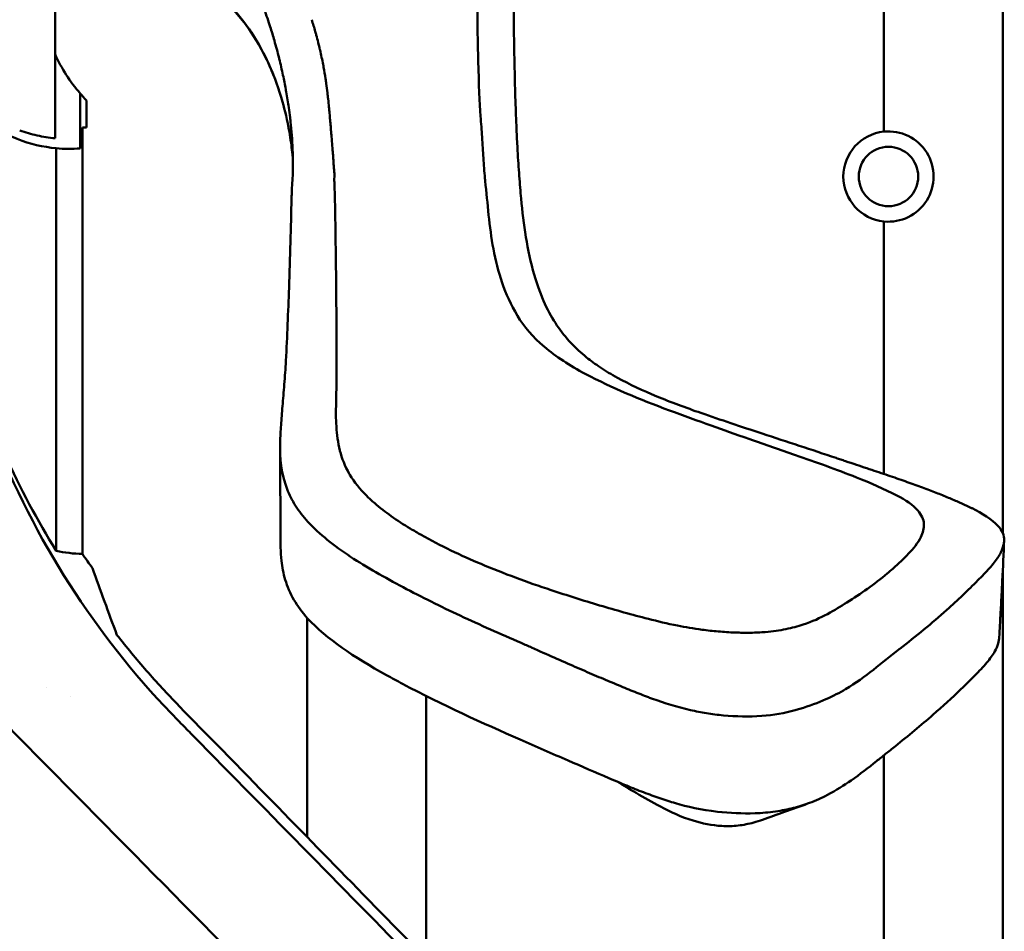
# Model space of a CAD drawing. Header units: millimetres. Extents: x 0 to 2100, y 0 to 1485.
# Tile 39 of 256: x 901 to 943, y 1127 to 1165. Entities that reach past the tile are written whole.
import ezdxf

# ---------------------------------------------------------------- set-up
doc = ezdxf.new("R2010")
doc.units = ezdxf.units.MM
doc.header["$LTSCALE"] = 5
doc.layers.add('Sichtbar (ISO)', color=7, linetype='Continuous', lineweight=50)

msp = doc.modelspace()

# ---------------------------------------------------------------- linework, layer by layer
at = {"layer": 'Sichtbar (ISO)'}
for p, q in [((902.846, 1160.121), (902.846, 1166.065)), ((937.707, 1160.402), (937.707, 1166.214)), ((942.707, 1143.514), (942.707, 1166.214)), ((903.906, 1162.006), (903.906, 1159.694)), ((904.168, 1161.719), (904.168, 1160.577)), ((903.997, 1160.577), (903.997, 1142.627)), ((903.997, 1160.577), (904.168, 1160.577)), ((902.897, 1159.703), (902.897, 1142.762)), ((937.707, 1145.995), (937.707, 1156.622)), ((942.707, 1104.34), (942.707, 1141.819)), ((913.457, 1130.707), (913.457, 1139.933)), ((902.477, 1136.991), (902.477, 1136.991)), ((903.477, 1136.634), (903.477, 1136.634)), ((918.457, 1136.649), (918.457, 1125.588)), ((937.707, 1113.532), (937.707, 1134.152))]:
    msp.add_line(p, q, dxfattribs=at)
msp.add_circle((937.902, 1158.512), 1.25, dxfattribs=at)
for centre, radius, start, end in [((909.207, 1166.577), 7, 204.6665, 220.7726), ((937.902, 1158.512), 1.9, 95.8907, 264.1093), ((937.902, 1158.512), 1.9, 264.1093, 95.8907), ((932.792, 1162.565), 35.024, 214.6999, 215.8862)]:
    msp.add_arc(centre, radius, start, end, dxfattribs=at)
for centre, major_axis, ratio, start_param, end_param in [((909.207, 1166.577), (-7, 0), 0.999963, 0.711617, 0.767142), ((903.457, 1165.66), (5.991, -0.065), 0.998536, 4.629813, 4.798303), ((932.766, 1203.258), (-31.077, -60.059), 0.268067, 0.070356, 0.127958), ((932.766, 1122.48), (31.078, -60.062), 0.268044, 4.246224, 4.294957), ((931.426, 1136.955), (-5.62, -0.962), 0.2546, 1.997743, 2.037599)]:
    msp.add_ellipse(centre, major_axis=major_axis, ratio=ratio, start_param=start_param, end_param=end_param, dxfattribs=at)
for points, knots in [([(912.822, 1158.206), (912.823, 1158.217), (912.824, 1158.229), (912.825, 1158.242), (912.834, 1158.378), (912.841, 1158.519), (912.846, 1158.667), (912.849, 1158.773), (912.851, 1158.884), (912.852, 1158.998), (912.852, 1159.042), (912.852, 1159.087), (912.852, 1159.132), (912.851, 1159.295), (912.847, 1159.464), (912.84, 1159.64), (912.837, 1159.733), (912.832, 1159.828), (912.826, 1159.925), (912.821, 1160.012), (912.815, 1160.101), (912.809, 1160.191), (912.795, 1160.381), (912.777, 1160.579), (912.755, 1160.783), (912.747, 1160.852), (912.739, 1160.921), (912.731, 1160.991), (912.715, 1161.129), (912.696, 1161.271), (912.676, 1161.415), (912.645, 1161.631), (912.609, 1161.854), (912.569, 1162.082), (912.563, 1162.115), (912.557, 1162.148), (912.551, 1162.182), (912.516, 1162.378), (912.476, 1162.577), (912.434, 1162.78), (912.386, 1163.007), (912.333, 1163.237), (912.275, 1163.47), (912.273, 1163.48), (912.27, 1163.491), (912.268, 1163.501), (912.207, 1163.745), (912.141, 1163.991), (912.07, 1164.239), (912.016, 1164.429), (911.958, 1164.621), (911.897, 1164.812), (911.879, 1164.87), (911.86, 1164.928), (911.841, 1164.986), (911.76, 1165.235), (911.673, 1165.485), (911.581, 1165.734), (911.527, 1165.88), (911.471, 1166.026), (911.413, 1166.171), (911.372, 1166.274), (911.33, 1166.377), (911.288, 1166.479), (911.185, 1166.726), (911.076, 1166.971), (910.963, 1167.214), (910.916, 1167.313), (910.869, 1167.412), (910.821, 1167.509), (910.751, 1167.652), (910.679, 1167.794), (910.605, 1167.935), (910.48, 1168.172), (910.35, 1168.406), (910.214, 1168.635), (910.182, 1168.69), (910.15, 1168.744), (910.117, 1168.798), (910.011, 1168.971), (909.902, 1169.143), (909.789, 1169.311), (909.641, 1169.532), (909.487, 1169.749), (909.326, 1169.96), (909.315, 1169.975), (909.303, 1169.99), (909.292, 1170.006), (909.142, 1170.201), (908.986, 1170.391), (908.824, 1170.577), (908.666, 1170.757), (908.502, 1170.933), (908.333, 1171.102), (908.315, 1171.12), (908.297, 1171.138), (908.279, 1171.156), (908.091, 1171.342), (907.896, 1171.519), (907.694, 1171.688), (907.541, 1171.815), (907.385, 1171.937), (907.223, 1172.054), (907.171, 1172.092), (907.119, 1172.129), (907.066, 1172.165)], [0.0000133, 0.0000133, 0.0000133, 0.0000133, 0.0032823, 0.0032823, 0.0032823, 0.0401978, 0.0401978, 0.0401978, 0.0667736, 0.0667736, 0.0667736, 0.0771132, 0.0771132, 0.0771132, 0.1140287, 0.1140287, 0.1140287, 0.1335001, 0.1335001, 0.1335001, 0.1509442, 0.1509442, 0.1509442, 0.1878596, 0.1878596, 0.1878596, 0.2002459, 0.2002459, 0.2002459, 0.2247751, 0.2247751, 0.2247751, 0.2616906, 0.2616906, 0.2616906, 0.2670745, 0.2670745, 0.2670745, 0.2986061, 0.2986061, 0.2986061, 0.3339162, 0.3339162, 0.3339162, 0.3355215, 0.3355215, 0.3355215, 0.372437, 0.372437, 0.372437, 0.4008103, 0.4008103, 0.4008103, 0.4093525, 0.4093525, 0.4093525, 0.4462679, 0.4462679, 0.4462679, 0.4678943, 0.4678943, 0.4678943, 0.4831834, 0.4831834, 0.4831834, 0.5200989, 0.5200989, 0.5200989, 0.535111, 0.535111, 0.535111, 0.5570144, 0.5570144, 0.5570144, 0.5939298, 0.5939298, 0.5939298, 0.6026966, 0.6026966, 0.6026966, 0.6308453, 0.6308453, 0.6308453, 0.6677608, 0.6677608, 0.6677608, 0.6704216, 0.6704216, 0.6704216, 0.7046762, 0.7046762, 0.7046762, 0.7380553, 0.7380553, 0.7380553, 0.7415917, 0.7415917, 0.7415917, 0.7785072, 0.7785072, 0.7785072, 0.8064181, 0.8064181, 0.8064181, 0.8154227, 0.8154227, 0.8154227, 0.8154227]), ([(922.11, 1171.197), (922.11, 1171.173), (922.11, 1171.149), (922.11, 1170.841), (922.111, 1170.553), (922.112, 1169.878), (922.113, 1169.487), (922.118, 1167.85), (922.126, 1166.559), (922.143, 1165.04), (922.146, 1164.758), (922.158, 1163.932), (922.168, 1163.409), (922.19, 1162.419), (922.203, 1161.97), (922.231, 1161.137), (922.246, 1160.752), (922.275, 1160.118), (922.288, 1159.857), (922.324, 1159.233), (922.347, 1158.876), (922.397, 1158.211), (922.424, 1157.882), (922.452, 1157.584)], [-1.540245, -1.540245, -1.540245, -1.540245, -1.533082, -1.533082, -1.448126, -1.448126, -1.335024, -1.335024, -0.979638, -0.979638, -0.8982, -0.8982, -0.737424, -0.737424, -0.587405, -0.587405, -0.441912, -0.441912, -0.332147, -0.332147, -0.166901, -0.166901, -0.000062, -0.000062, -0.000062, -0.000062]), ([(920.926, 1158.444), (920.916, 1158.578), (920.903, 1158.716), (920.882, 1159.004), (920.874, 1159.148), (920.849, 1159.572), (920.832, 1159.866), (920.79, 1160.454), (920.767, 1160.744), (920.698, 1161.615), (920.672, 1162.385), (920.638, 1163.788), (920.622, 1164.22), (920.62, 1164.916), (920.626, 1165.225), (920.609, 1165.876), (920.577, 1166.459), (920.576, 1167.769), (920.589, 1168.243), (920.584, 1168.839), (920.583, 1168.947), (920.581, 1169.061)], [0.0000031, 0.0000031, 0.0000031, 0.0000031, 0.0821187, 0.0821187, 0.1587371, 0.1587371, 0.3004921, 0.3004921, 0.4259729, 0.4259729, 0.6569189, 0.6569189, 0.7538309, 0.7538309, 0.8070362, 0.8070362, 0.841488, 0.841488, 0.8621091, 0.8621091, 0.8664982, 0.8664982, 0.8664982, 0.8664982]), ([(912.851, 1159.237), (912.841, 1159.346), (912.831, 1159.448), (912.806, 1159.669), (912.79, 1159.796), (912.751, 1160.078), (912.727, 1160.23), (912.613, 1160.887), (912.512, 1161.306), (912.256, 1162.216), (912.073, 1162.702), (911.81, 1163.311), (911.699, 1163.546), (911.35, 1164.206), (911.091, 1164.621), (910.646, 1165.209), (910.493, 1165.394), (910.181, 1165.741), (910.021, 1165.905), (909.681, 1166.224), (909.496, 1166.382), (909.118, 1166.677), (908.926, 1166.814), (908.535, 1167.066), (908.339, 1167.181), (907.951, 1167.389), (907.767, 1167.479), (907.416, 1167.635), (907.249, 1167.703), (906.932, 1167.821), (906.783, 1167.872), (906.368, 1168.004), (906.099, 1168.076), (905.422, 1168.23), (905.01, 1168.299), (904.581, 1168.348), (904.567, 1168.35), (904.554, 1168.351)], [0.272416, 0.272416, 0.272416, 0.272416, 0.327954, 0.327954, 0.401002, 0.401002, 0.486471, 0.486471, 0.78172, 0.78172, 1.262794, 1.262794, 1.559782, 1.559782, 2.103031, 2.103031, 2.354877, 2.354877, 2.59451, 2.59451, 2.839258, 2.839258, 3.071411, 3.071411, 3.300114, 3.300114, 3.497352, 3.497352, 3.670333, 3.670333, 3.822054, 3.822054, 4.088271, 4.088271, 4.487785, 4.487785, 4.500821, 4.500821, 4.500821, 4.500821]), ([(912.084, 1162.654), (911.861, 1163.235), (911.578, 1163.824), (910.916, 1164.869), (910.553, 1165.336), (909.459, 1166.443), (908.617, 1167.026), (907.049, 1167.693), (906.363, 1167.886), (905.657, 1168.008)], [0, 0, 0, 0, 0.2412218, 0.2412218, 0.4468755, 0.4468755, 0.7743655, 0.7743655, 0.99502, 0.99502, 0.99502, 0.99502]), ([(913.642, 1165.114), (913.696, 1164.945), (913.746, 1164.777), (913.792, 1164.611), (913.806, 1164.562), (913.82, 1164.513), (913.833, 1164.464), (913.89, 1164.256), (913.942, 1164.05), (913.989, 1163.849), (913.99, 1163.844), (913.992, 1163.839), (913.993, 1163.834), (914.041, 1163.628), (914.083, 1163.427), (914.122, 1163.228), (914.129, 1163.191), (914.136, 1163.153), (914.143, 1163.116), (914.173, 1162.955), (914.2, 1162.794), (914.225, 1162.631), (914.235, 1162.562), (914.245, 1162.493), (914.255, 1162.424), (914.273, 1162.293), (914.289, 1162.161), (914.305, 1162.03), (914.314, 1161.945), (914.324, 1161.86), (914.333, 1161.776), (914.345, 1161.662), (914.356, 1161.55), (914.367, 1161.44), (914.375, 1161.349), (914.384, 1161.26), (914.392, 1161.173), (914.401, 1161.077), (914.409, 1160.984), (914.417, 1160.893), (914.425, 1160.798), (914.433, 1160.707), (914.44, 1160.618), (914.446, 1160.546), (914.452, 1160.476), (914.458, 1160.408), (914.467, 1160.301), (914.475, 1160.2), (914.483, 1160.105), (914.487, 1160.066), (914.49, 1160.029), (914.493, 1159.992), (914.504, 1159.865), (914.513, 1159.749), (914.522, 1159.642), (914.522, 1159.636), (914.523, 1159.631), (914.523, 1159.625), (914.531, 1159.525), (914.538, 1159.432), (914.545, 1159.345), (914.549, 1159.285), (914.554, 1159.227), (914.557, 1159.172), (914.559, 1159.143), (914.561, 1159.115), (914.562, 1159.087), (914.567, 1159.006), (914.569, 1158.929), (914.575, 1158.858), (914.579, 1158.817), (914.584, 1158.778), (914.589, 1158.74), (914.592, 1158.711), (914.595, 1158.682), (914.597, 1158.653), (914.601, 1158.586), (914.598, 1158.518), (914.593, 1158.452)], [0.5714286, 0.5714286, 0.5714286, 0.5714286, 0.5934769, 0.5934769, 0.5934769, 0.6, 0.6, 0.6, 0.6278655, 0.6278655, 0.6278655, 0.6285714, 0.6285714, 0.6285714, 0.6571429, 0.6571429, 0.6571429, 0.662489, 0.662489, 0.662489, 0.6857143, 0.6857143, 0.6857143, 0.6955654, 0.6955654, 0.6955654, 0.7142857, 0.7142857, 0.7142857, 0.7264451, 0.7264451, 0.7264451, 0.7428571, 0.7428571, 0.7428571, 0.7564057, 0.7564057, 0.7564057, 0.7714286, 0.7714286, 0.7714286, 0.7871542, 0.7871542, 0.7871542, 0.8, 0.8, 0.8, 0.8203189, 0.8203189, 0.8203189, 0.8285714, 0.8285714, 0.8285714, 0.8571429, 0.8571429, 0.8571429, 0.8586534, 0.8586534, 0.8586534, 0.8857143, 0.8857143, 0.8857143, 0.9044683, 0.9044683, 0.9044683, 0.9142857, 0.9142857, 0.9142857, 0.9428571, 0.9428571, 0.9428571, 0.9590455, 0.9590455, 0.9590455, 0.9714286, 0.9714286, 0.9714286, 1, 1, 1, 1]), ([(897.766, 1163.776), (897.987, 1163.115), (898.31, 1162.529), (898.975, 1161.661), (899.289, 1161.339), (900.131, 1160.64), (900.688, 1160.319), (901.792, 1159.884), (902.344, 1159.755), (902.897, 1159.703)], [0.000001, 0.000001, 0.000001, 0.000001, 0.2189811, 0.2189811, 0.3802246, 0.3802246, 0.6275466, 0.6275466, 0.8581495, 0.8581495, 0.8581495, 0.8581495]), ([(902.897, 1142.762), (901.309, 1145.306), (900.004, 1148.162), (898.419, 1153.672), (897.985, 1156.162), (897.806, 1159.116), (897.789, 1159.513), (897.774, 1160.084), (897.77, 1160.258), (897.767, 1160.566), (897.766, 1160.7), (897.766, 1160.834)], [-1.99243, -1.99243, -1.99243, -1.99243, -0.981681, -0.981681, -0.211658, -0.211658, -0.092396, -0.092396, -0.040232, -0.040232, -0.000003, -0.000003, -0.000003, -0.000003]), ([(908.026, 1135.617), (904.827, 1138.873), (902.204, 1142.811), (898.704, 1151.45), (897.766, 1156.03), (897.766, 1160.767)], [0.000001, 0.000001, 0.000001, 0.000001, 1.446767, 1.446767, 2.813802, 2.813802, 2.813802, 2.813802]), ([(901.359, 1160.456), (901.6, 1160.368), (901.845, 1160.297), (902.341, 1160.185), (902.593, 1160.145), (902.846, 1160.121)], [-0.2104832, -0.2104832, -0.2104832, -0.2104832, -0.1059567, -0.1059567, -0.000001, -0.000001, -0.000001, -0.000001]), ([(914.589, 1158.302), (914.589, 1158.325), (914.588, 1158.351), (914.587, 1158.4), (914.586, 1158.424), (914.585, 1158.449)], [0.00052799, 0.00052799, 0.00052799, 0.00052799, 0.01395447, 0.01395447, 0.02739423, 0.02739423, 0.02739423, 0.02739423]), ([(920.926, 1158.444), (920.928, 1158.423), (920.93, 1158.403), (920.933, 1158.362), (920.935, 1158.341), (920.937, 1158.321)], [0.00000607, 0.00000607, 0.00000607, 0.00000607, 0.01240592, 0.01240592, 0.02485023, 0.02485023, 0.02485023, 0.02485023]), ([(912.795, 1157.613), (912.797, 1157.713), (912.801, 1157.811), (912.81, 1158.008), (912.815, 1158.106), (912.822, 1158.205)], [-0.1197719, -0.1197719, -0.1197719, -0.1197719, -0.0587759, -0.0587759, 0, 0, 0, 0]), ([(914.601, 1158.303), (914.631, 1156.911), (914.654, 1155.557), (914.683, 1152.8), (914.689, 1151.447), (914.686, 1150.059)], [-1.673219, -1.673219, -1.673219, -1.673219, -0.835885, -0.835885, -0.000012, -0.000012, -0.000012, -0.000012]), ([(922.293, 1152.655), (921.749, 1153.57), (921.462, 1154.511), (921.109, 1156.413), (921.042, 1157.372), (920.939, 1158.321)], [-1.142319, -1.142319, -1.142319, -1.142319, -0.570321, -0.570321, -0.000112, -0.000112, -0.000112, -0.000112]), ([(912.556, 1150.757), (912.61, 1151.783), (912.652, 1152.807), (912.73, 1155.096), (912.764, 1156.371), (912.795, 1157.613)], [-1.352667, -1.352667, -1.352667, -1.352667, -0.746241, -0.746241, -0.000007, -0.000007, -0.000007, -0.000007]), ([(922.452, 1157.583), (922.555, 1156.505), (922.704, 1155.409), (923.277, 1153.427), (923.604, 1152.773), (923.956, 1152.249)], [0.000063, 0.000063, 0.000063, 0.000063, 0.603269, 0.603269, 1.16556, 1.16556, 1.16556, 1.16556]), ([(925.151, 1150.206), (924.494, 1150.552), (923.916, 1150.935), (922.95, 1151.758), (922.565, 1152.197), (922.293, 1152.655)], [-0.5735635, -0.5735635, -0.5735635, -0.5735635, -0.2868713, -0.2868713, -0.0000626, -0.0000626, -0.0000626, -0.0000626]), ([(923.956, 1152.249), (924.129, 1151.991), (924.328, 1151.742), (924.751, 1151.294), (924.966, 1151.095), (925.205, 1150.901)], [0.000001, 0.000001, 0.000001, 0.000001, 0.1677973, 0.1677973, 0.3094181, 0.3094181, 0.3094181, 0.3094181]), ([(912.412, 1148.842), (912.437, 1149.147), (912.464, 1149.453), (912.515, 1150.093), (912.539, 1150.426), (912.556, 1150.757)], [-0.3802709, -0.3802709, -0.3802709, -0.3802709, -0.1981938, -0.1981938, -0.000001, -0.000001, -0.000001, -0.000001]), ([(925.205, 1150.901), (925.384, 1150.756), (925.578, 1150.615), (926.01, 1150.328), (926.248, 1150.184), (926.5, 1150.045)], [0.000001, 0.000001, 0.000001, 0.000001, 0.1058853, 0.1058853, 0.2198356, 0.2198356, 0.2198356, 0.2198356]), ([(932.069, 1147.46), (931.405, 1147.691), (931.001, 1147.832), (929.914, 1148.22), (929.24, 1148.464), (927.441, 1149.136), (926.299, 1149.601), (925.151, 1150.206)], [-0.9517732, -0.9517732, -0.9517732, -0.9517732, -0.7205526, -0.7205526, -0.5010804, -0.5010804, -0.0000757, -0.0000757, -0.0000757, -0.0000757]), ([(914.686, 1150.059), (914.684, 1149.716), (914.676, 1149.376), (914.67, 1149.031), (914.67, 1149.009), (914.669, 1148.988), (914.669, 1148.966)], [0, 0, 0, 0, 0.9409162, 0.9409162, 0.9409162, 1, 1, 1, 1]), ([(926.5, 1150.045), (927.01, 1149.764), (927.571, 1149.504), (928.754, 1149.013), (929.38, 1148.782), (930.016, 1148.561)], [0.000001, 0.000001, 0.000001, 0.000001, 0.2311774, 0.2311774, 0.4636161, 0.4636161, 0.4636161, 0.4636161]), ([(914.669, 1148.966), (914.653, 1148.642), (914.658, 1148.323), (914.68, 1148.001), (914.68, 1147.994), (914.681, 1147.987), (914.681, 1147.981), (914.704, 1147.651), (914.743, 1147.319), (914.826, 1146.988), (914.828, 1146.983), (914.829, 1146.977), (914.83, 1146.972), (914.913, 1146.646), (915.039, 1146.322), (915.222, 1146.007), (915.23, 1145.992), (915.239, 1145.977), (915.248, 1145.963), (915.431, 1145.657), (915.668, 1145.359), (915.954, 1145.074), (916.06, 1144.969), (916.172, 1144.865), (916.291, 1144.763), (916.507, 1144.576), (916.742, 1144.396), (916.991, 1144.218), (917.243, 1144.039), (917.508, 1143.865), (917.79, 1143.695), (917.94, 1143.605), (918.095, 1143.516), (918.254, 1143.429)], [0, 0, 0, 0, 0.1632827, 0.1632827, 0.1632827, 0.1666667, 0.1666667, 0.1666667, 0.3333333, 0.3333333, 0.3333333, 0.3361156, 0.3361156, 0.3361156, 0.5, 0.5, 0.5, 0.5075866, 0.5075866, 0.5075866, 0.6666667, 0.6666667, 0.6666667, 0.725673, 0.725673, 0.725673, 0.8333333, 0.8333333, 0.8333333, 0.9420089, 0.9420089, 0.9420089, 0.9999974, 0.9999974, 0.9999974, 0.9999974]), ([(912.313, 1147.322), (912.322, 1147.566), (912.336, 1147.808), (912.37, 1148.314), (912.391, 1148.578), (912.412, 1148.842)], [-0.3027817, -0.3027817, -0.3027817, -0.3027817, -0.1577324, -0.1577324, -0.000001, -0.000001, -0.000001, -0.000001]), ([(930.016, 1148.561), (930.845, 1148.273), (931.692, 1147.991), (933.636, 1147.349), (934.67, 1147.013), (935.7, 1146.668)], [-0.6931661, -0.6931661, -0.6931661, -0.6931661, -0.3720353, -0.3720353, -0.000001, -0.000001, -0.000001, -0.000001]), ([(913.482, 1143.977), (913.278, 1144.197), (913.106, 1144.425), (912.817, 1144.888), (912.701, 1145.123), (912.361, 1146.003), (912.289, 1146.664), (912.313, 1147.322)], [0.0000732, 0.0000732, 0.0000732, 0.0000732, 0.1456258, 0.1456258, 0.2907103, 0.2907103, 0.6829065, 0.6829065, 0.6829065, 0.6829065]), ([(933.99, 1146.792), (933.672, 1146.904), (933.349, 1147.017), (932.709, 1147.239), (932.388, 1147.35), (932.069, 1147.46)], [-0.2316118, -0.2316118, -0.2316118, -0.2316118, -0.1163972, -0.1163972, -0.0000214, -0.0000214, -0.0000214, -0.0000214]), ([(938.261, 1145.09), (937.729, 1145.363), (937.148, 1145.615), (935.725, 1146.181), (934.847, 1146.489), (933.99, 1146.792)], [-0.5413942, -0.5413942, -0.5413942, -0.5413942, -0.3148245, -0.3148245, -0.000036, -0.000036, -0.000036, -0.000036]), ([(935.7, 1146.668), (935.765, 1146.646), (935.831, 1146.624), (935.963, 1146.58), (936.028, 1146.557), (936.094, 1146.535)], [0.000001, 0.000001, 0.000001, 0.000001, 0.02370924, 0.02370924, 0.04741749, 0.04741749, 0.04741749, 0.04741749]), ([(936.094, 1146.535), (936.406, 1146.431), (936.704, 1146.331), (936.987, 1146.237), (937.27, 1146.142), (937.538, 1146.053), (937.792, 1145.966), (938.047, 1145.88), (938.289, 1145.797), (938.519, 1145.716), (938.75, 1145.635), (938.968, 1145.557), (939.175, 1145.481), (939.383, 1145.405), (939.579, 1145.331), (939.766, 1145.258), (939.953, 1145.186), (940.13, 1145.116), (940.298, 1145.047), (940.466, 1144.978), (940.624, 1144.91), (940.775, 1144.845), (940.925, 1144.779), (941.067, 1144.715), (941.2, 1144.652)], [0, 0, 0, 0, 0.125, 0.125, 0.125, 0.25, 0.25, 0.25, 0.375, 0.375, 0.375, 0.5, 0.5, 0.5, 0.625, 0.625, 0.625, 0.75, 0.75, 0.75, 0.875, 0.875, 0.875, 1, 1, 1, 1]), ([(939.391, 1143.893), (939.384, 1144.086), (939.293, 1144.274), (938.935, 1144.689), (938.622, 1144.905), (938.261, 1145.09)], [-0.2715036, -0.2715036, -0.2715036, -0.2715036, -0.1547135, -0.1547135, -0.0000886, -0.0000886, -0.0000886, -0.0000886]), ([(941.2, 1144.652), (941.238, 1144.635), (941.275, 1144.617), (941.311, 1144.6), (941.348, 1144.583), (941.383, 1144.565), (941.418, 1144.548)], [0, 0, 0, 0, 0.5, 0.5, 0.5, 1, 1, 1, 1]), ([(941.418, 1144.548), (941.849, 1144.336), (942.254, 1144.086), (942.594, 1143.713), (942.663, 1143.613), (942.754, 1143.406), (942.775, 1143.3), (942.768, 1143.193)], [0.000001, 0.000001, 0.000001, 0.000001, 0.1822157, 0.1822157, 0.2455848, 0.2455848, 0.3101, 0.3101, 0.3101, 0.3101]), ([(922.453, 1138.881), (921.588, 1139.257), (920.727, 1139.638), (919.063, 1140.419), (918.264, 1140.818), (916.712, 1141.638), (915.957, 1142.061), (914.581, 1142.972), (913.964, 1143.456), (913.482, 1143.977)], [-1.368084, -1.368084, -1.368084, -1.368084, -1.023551, -1.023551, -0.684877, -0.684877, -0.345045, -0.345045, -0.000087, -0.000087, -0.000087, -0.000087]), ([(938.737, 1142.629), (938.952, 1142.855), (939.145, 1143.089), (939.352, 1143.519), (939.399, 1143.704), (939.391, 1143.893)], [-0.2734016, -0.2734016, -0.2734016, -0.2734016, -0.1153082, -0.1153082, -0.0000228, -0.0000228, -0.0000228, -0.0000228]), ([(918.252, 1143.427), (919.036, 1142.979), (919.939, 1142.556), (921.242, 1142.005), (921.725, 1141.814), (922.712, 1141.448), (923.214, 1141.273), (923.717, 1141.106)], [-0.7483807, -0.7483807, -0.7483807, -0.7483807, -0.4018822, -0.4018822, -0.2017195, -0.2017195, -0.000225, -0.000225, -0.000225, -0.000225]), ([(942.756, 1143.088), (942.748, 1143.035), (942.735, 1142.979), (942.717, 1142.92), (942.699, 1142.862), (942.676, 1142.801), (942.646, 1142.737), (942.617, 1142.673), (942.581, 1142.606), (942.539, 1142.537), (942.497, 1142.467), (942.448, 1142.395), (942.392, 1142.321), (942.336, 1142.246), (942.273, 1142.169), (942.204, 1142.089), (942.134, 1142.009), (942.059, 1141.927), (941.977, 1141.841), (941.896, 1141.756), (941.81, 1141.667), (941.72, 1141.575)], [0, 0, 0, 0, 0.142857, 0.142857, 0.142857, 0.285714, 0.285714, 0.285714, 0.428571, 0.428571, 0.428571, 0.571429, 0.571429, 0.571429, 0.714286, 0.714286, 0.714286, 0.857143, 0.857143, 0.857143, 1, 1, 1, 1]), ([(942.768, 1143.193), (942.767, 1143.176), (942.765, 1143.158), (942.761, 1143.123), (942.759, 1143.106), (942.756, 1143.088)], [0.000001, 0.000001, 0.000001, 0.000001, 0.01056916, 0.01056916, 0.02113727, 0.02113727, 0.02113727, 0.02113727]), ([(912.528, 1141.545), (912.448, 1141.807), (912.396, 1142.071), (912.346, 1142.525), (912.336, 1142.715), (912.336, 1142.905)], [-0.3422715, -0.3422715, -0.3422715, -0.3422715, -0.1837392, -0.1837392, -0.0697757, -0.0697757, -0.0697757, -0.0697757]), ([(937.847, 1141.803), (938.008, 1141.936), (938.164, 1142.073), (938.46, 1142.349), (938.601, 1142.488), (938.737, 1142.629)], [-0.2032033, -0.2032033, -0.2032033, -0.2032033, -0.0998523, -0.0998523, -0.0001848, -0.0001848, -0.0001848, -0.0001848]), ([(913.471, 1139.917), (913.24, 1140.171), (913.05, 1140.431), (912.735, 1140.975), (912.615, 1141.258), (912.528, 1141.545)], [0.0000031, 0.0000031, 0.0000031, 0.0000031, 0.1667102, 0.1667102, 0.3406778, 0.3406778, 0.3406778, 0.3406778]), ([(936.148, 1140.584), (936.444, 1140.766), (936.736, 1140.96), (937.304, 1141.367), (937.582, 1141.581), (937.847, 1141.803)], [0.0002063, 0.0002063, 0.0002063, 0.0002063, 0.1719701, 0.1719701, 0.3437101, 0.3437101, 0.3437101, 0.3437101]), ([(941.665, 1141.52), (941.249, 1141.099), (940.81, 1140.682), (939.73, 1139.713), (939.066, 1139.162), (938.378, 1138.638)], [-0.6613559, -0.6613559, -0.6613559, -0.6613559, -0.3811605, -0.3811605, -0.000001, -0.000001, -0.000001, -0.000001]), ([(941.72, 1141.575), (941.711, 1141.566), (941.701, 1141.557), (941.683, 1141.539), (941.674, 1141.529), (941.665, 1141.52)], [-0.01230066, -0.01230066, -0.01230066, -0.01230066, -0.00614941, -0.00614941, -0.000001, -0.000001, -0.000001, -0.000001]), ([(942.564, 1139.136), (942.571, 1139.253), (942.577, 1139.37), (942.583, 1139.486), (942.589, 1139.595), (942.595, 1139.703), (942.601, 1139.812), (942.605, 1139.9), (942.61, 1139.988), (942.615, 1140.076), (942.622, 1140.208), (942.629, 1140.34), (942.636, 1140.472), (942.636, 1140.477), (942.637, 1140.482), (942.637, 1140.488), (942.648, 1140.689), (942.659, 1140.89), (942.669, 1141.091), (942.671, 1141.115), (942.672, 1141.139), (942.673, 1141.163), (942.679, 1141.277), (942.685, 1141.39), (942.691, 1141.503)], [0.0000164, 0.0000164, 0.0000164, 0.0000164, 0.086484, 0.086484, 0.086484, 0.1666644, 0.1666644, 0.1666644, 0.2317619, 0.2317619, 0.2317619, 0.3294454, 0.3294454, 0.3294454, 0.3332338, 0.3332338, 0.3332338, 0.4819576, 0.4819576, 0.4819576, 0.4998091, 0.4998091, 0.4998091, 0.583604, 0.583604, 0.583604, 0.583604]), ([(923.717, 1141.106), (924.391, 1140.883), (925.04, 1140.675), (926.435, 1140.261), (927.114, 1140.073), (927.803, 1139.895)], [0.0002248, 0.0002248, 0.0002248, 0.0002248, 0.2699452, 0.2699452, 0.5269069, 0.5269069, 0.5269069, 0.5269069]), ([(932.723, 1139.343), (933.036, 1139.37), (933.322, 1139.411), (933.848, 1139.516), (934.09, 1139.581), (935.086, 1139.906), (935.647, 1140.274), (936.148, 1140.584)], [-0.4604971, -0.4604971, -0.4604971, -0.4604971, -0.3755991, -0.3755991, -0.2915093, -0.2915093, -0.0002059, -0.0002059, -0.0002059, -0.0002059]), ([(922.415, 1134.815), (920.849, 1135.505), (919.162, 1136.26), (917.23, 1137.285), (917.007, 1137.406), (915.432, 1138.282), (914.26, 1139.052), (913.471, 1139.917)], [0.000043, 0.000043, 0.000043, 0.000043, 0.623352, 0.623352, 0.705489, 0.705489, 1.212539, 1.212539, 1.212539, 1.212539]), ([(927.803, 1139.895), (928.194, 1139.795), (928.598, 1139.699), (929.357, 1139.549), (929.701, 1139.491), (930.064, 1139.441)], [-0.2725729, -0.2725729, -0.2725729, -0.2725729, -0.117929, -0.117929, -0.0000009, -0.0000009, -0.0000009, -0.0000009]), ([(930.064, 1139.441), (930.283, 1139.41), (930.512, 1139.385), (930.977, 1139.345), (931.215, 1139.33), (931.671, 1139.313), (931.889, 1139.31), (932.317, 1139.317), (932.525, 1139.326), (932.723, 1139.343)], [-0.2741226, -0.2741226, -0.2741226, -0.2741226, -0.2030354, -0.2030354, -0.1319324, -0.1319324, -0.0661117, -0.0661117, -0.0000036, -0.0000036, -0.0000036, -0.0000036]), ([(905.45, 1139.215), (905.853, 1138.701), (906.267, 1138.201), (907.126, 1137.219), (907.57, 1136.738), (908.025, 1136.271)], [0.0000036, 0.0000036, 0.0000036, 0.0000036, 0.214123, 0.214123, 0.4321367, 0.4321367, 0.4321367, 0.4321367]), ([(942.564, 1139.136), (942.562, 1139.042), (942.546, 1138.949), (942.487, 1138.747), (942.44, 1138.638), (942.38, 1138.532)], [-0.1231157, -0.1231157, -0.1231157, -0.1231157, -0.0670085, -0.0670085, -0.000001, -0.000001, -0.000001, -0.000001]), ([(897.556, 1138.726), (901.931, 1134.288), (906.316, 1129.841), (915.124, 1120.912), (919.547, 1116.43), (923.979, 1111.939)], [-3.979047, -3.979047, -3.979047, -3.979047, -1.993527, -1.993527, -0.000097, -0.000097, -0.000097, -0.000097]), ([(922.894, 1138.688), (922.82, 1138.72), (922.747, 1138.753), (922.6, 1138.817), (922.526, 1138.849), (922.453, 1138.881)], [-0.05858891, -0.05858891, -0.05858891, -0.05858891, -0.02929507, -0.02929507, -0.000001, -0.000001, -0.000001, -0.000001]), ([(927.646, 1136.658), (927.433, 1136.742), (927.213, 1136.83), (926.986, 1136.922), (926.758, 1137.015), (926.524, 1137.111), (926.281, 1137.213), (926.038, 1137.314), (925.787, 1137.42), (925.526, 1137.532), (925.265, 1137.643), (924.995, 1137.76), (924.715, 1137.882), (924.435, 1138.005), (924.145, 1138.132), (923.842, 1138.267), (923.539, 1138.401), (923.223, 1138.541), (922.894, 1138.688)], [0, 0, 0, 0, 0.166667, 0.166667, 0.166667, 0.333333, 0.333333, 0.333333, 0.5, 0.5, 0.5, 0.666667, 0.666667, 0.666667, 0.833333, 0.833333, 0.833333, 1, 1, 1, 1]), ([(938.352, 1138.619), (937.619, 1138.062), (936.949, 1137.437), (935.616, 1136.651), (934.989, 1136.36), (934.174, 1136.11)], [0.000001, 0.000001, 0.000001, 0.000001, 0.405436, 0.405436, 0.6366274, 0.6366274, 0.6366274, 0.6366274]), ([(938.378, 1138.638), (938.373, 1138.635), (938.369, 1138.631), (938.361, 1138.625), (938.357, 1138.622), (938.352, 1138.619)], [-0.004656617, -0.004656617, -0.004656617, -0.004656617, -0.002328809, -0.002328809, -0.000001, -0.000001, -0.000001, -0.000001]), ([(942.38, 1138.532), (942.29, 1138.372), (942.174, 1138.215), (941.889, 1137.876), (941.712, 1137.692), (941.54, 1137.516)], [-0.2164775, -0.2164775, -0.2164775, -0.2164775, -0.1177523, -0.1177523, -0.0000024, -0.0000024, -0.0000024, -0.0000024]), ([(941.54, 1137.516), (941.447, 1137.421), (941.354, 1137.327), (941.157, 1137.133), (941.053, 1137.033), (940.949, 1136.932)], [0.0000024, 0.0000024, 0.0000024, 0.0000024, 0.0632322, 0.0632322, 0.1314412, 0.1314412, 0.1314412, 0.1314412]), ([(940.949, 1136.932), (940.573, 1136.572), (940.18, 1136.213), (939.268, 1135.417), (938.739, 1134.978), (938.192, 1134.543)], [0.0000013, 0.0000013, 0.0000013, 0.0000013, 0.2449352, 0.2449352, 0.5496596, 0.5496596, 0.5496596, 0.5496596]), ([(927.976, 1136.534), (927.921, 1136.553), (927.867, 1136.573), (927.812, 1136.594), (927.757, 1136.615), (927.702, 1136.636), (927.646, 1136.658)], [0, 0, 0, 0, 0.5, 0.5, 0.5, 1, 1, 1, 1]), ([(930.959, 1135.833), (930.718, 1135.855), (930.483, 1135.886), (930.018, 1135.962), (929.791, 1136.007), (929.007, 1136.188), (928.476, 1136.355), (927.976, 1136.534)], [0.000001, 0.000001, 0.000001, 0.000001, 0.0735773, 0.0735773, 0.1467307, 0.1467307, 0.3324383, 0.3324383, 0.3324383, 0.3324383]), ([(908.026, 1136.27), (911.572, 1132.637), (913.558, 1130.602), (920.574, 1123.42), (924.872, 1119.024), (928.781, 1115.036)], [0.000096, 0.000096, 0.000096, 0.000096, 1.680468, 1.680468, 4.251437, 4.251437, 4.251437, 4.251437]), ([(933.976, 1136.051), (933.539, 1135.923), (933.062, 1135.844), (932.036, 1135.771), (931.489, 1135.784), (930.959, 1135.833)], [0.000001, 0.000001, 0.000001, 0.000001, 0.1493403, 0.1493403, 0.3110141, 0.3110141, 0.3110141, 0.3110141]), ([(908.967, 1134.658), (908.811, 1134.817), (908.654, 1134.977), (908.34, 1135.297), (908.183, 1135.457), (908.026, 1135.617)], [0.0000072, 0.0000072, 0.0000072, 0.0000072, 0.0710915, 0.0710915, 0.1421759, 0.1421759, 0.1421759, 0.1421759]), ([(926.143, 1133.195), (925.569, 1133.44), (925.001, 1133.685), (923.76, 1134.224), (923.094, 1134.516), (922.415, 1134.815)], [0.000001, 0.000001, 0.000001, 0.000001, 0.2248787, 0.2248787, 0.4906225, 0.4906225, 0.4906225, 0.4906225]), ([(928.508, 1114.767), (925.24, 1118.091), (921.978, 1121.411), (915.464, 1128.041), (912.213, 1131.352), (908.967, 1134.658)], [0.000189, 0.000189, 0.000189, 0.000189, 1.47252, 1.47252, 2.944908, 2.944908, 2.944908, 2.944908]), ([(938.192, 1134.543), (938.051, 1134.431), (937.914, 1134.32), (937.651, 1134.107), (937.526, 1134.006), (937.398, 1133.904)], [-0.1520216, -0.1520216, -0.1520216, -0.1520216, -0.0734598, -0.0734598, -0.0000024, -0.0000024, -0.0000024, -0.0000024]), ([(937.398, 1133.904), (937.06, 1133.632), (936.712, 1133.359), (936.027, 1132.888), (935.699, 1132.684), (935.335, 1132.487)], [-0.3501729, -0.3501729, -0.3501729, -0.3501729, -0.1548659, -0.1548659, -0.0000024, -0.0000024, -0.0000024, -0.0000024]), ([(927.599, 1132.596), (927.363, 1132.686), (927.129, 1132.78), (926.644, 1132.98), (926.394, 1133.087), (926.143, 1133.195)], [0.000001, 0.000001, 0.000001, 0.000001, 0.0897947, 0.0897947, 0.1874186, 0.1874186, 0.1874186, 0.1874186]), ([(926.484, 1133.049), (926.75, 1132.89), (927.017, 1132.729), (927.622, 1132.372), (927.96, 1132.179), (928.308, 1131.994)], [0.0501248, 0.0501248, 0.0501248, 0.0501248, 0.1575389, 0.1575389, 0.288814, 0.288814, 0.288814, 0.288814]), ([(928.938, 1132.14), (928.73, 1132.202), (928.513, 1132.27), (928.29, 1132.347), (928.066, 1132.423), (927.835, 1132.506), (927.599, 1132.596)], [0, 0, 0, 0, 0.5, 0.5, 0.5, 1, 1, 1, 1]), ([(935.335, 1132.487), (935.1, 1132.36), (934.851, 1132.248), (934.368, 1132.069), (934.142, 1131.999), (933.906, 1131.94)], [0.0000024, 0.0000024, 0.0000024, 0.0000024, 0.0997694, 0.0997694, 0.1805828, 0.1805828, 0.1805828, 0.1805828]), ([(928.308, 1131.994), (928.736, 1131.767), (929.195, 1131.555), (930.073, 1131.286), (930.476, 1131.205), (930.898, 1131.18)], [-0.2906347, -0.2906347, -0.2906347, -0.2906347, -0.1277008, -0.1277008, -0.000001, -0.000001, -0.000001, -0.000001]), ([(932.29, 1131.714), (931.763, 1131.696), (931.226, 1131.721), (930.024, 1131.861), (929.436, 1131.993), (928.938, 1132.14)], [-0.3014914, -0.3014914, -0.3014914, -0.3014914, -0.1723444, -0.1723444, -0.000001, -0.000001, -0.000001, -0.000001]), ([(933.906, 1131.94), (933.666, 1131.88), (933.412, 1131.829), (932.869, 1131.75), (932.581, 1131.723), (932.29, 1131.714)], [-0.1699466, -0.1699466, -0.1699466, -0.1699466, -0.087517, -0.087517, -0.000001, -0.000001, -0.000001, -0.000001]), ([(930.898, 1131.18), (931.124, 1131.167), (931.351, 1131.173), (931.802, 1131.223), (932.023, 1131.266), (932.362, 1131.357), (932.485, 1131.396), (932.604, 1131.439)], [-0.2920931, -0.2920931, -0.2920931, -0.2920931, -0.2237788, -0.2237788, -0.155943, -0.155943, -0.1162924, -0.1162924, -0.1162924, -0.1162924])]:
    msp.add_open_spline(points, degree=3, knots=knots, dxfattribs=at)
for points in [[(912.336, 1142.905), (912.336, 1144.248), (912.31, 1145.594), (912.309, 1147.077)], [(942.769, 1143.211), (942.748, 1142.64), (942.72, 1142.071), (942.691, 1141.503)], [(934.501, 1132.119), (933.842, 1131.886), (933.213, 1131.66), (932.604, 1131.439)]]:
    msp.add_open_spline(points, degree=3, dxfattribs=at)

doc.saveas('drawing.dxf')
